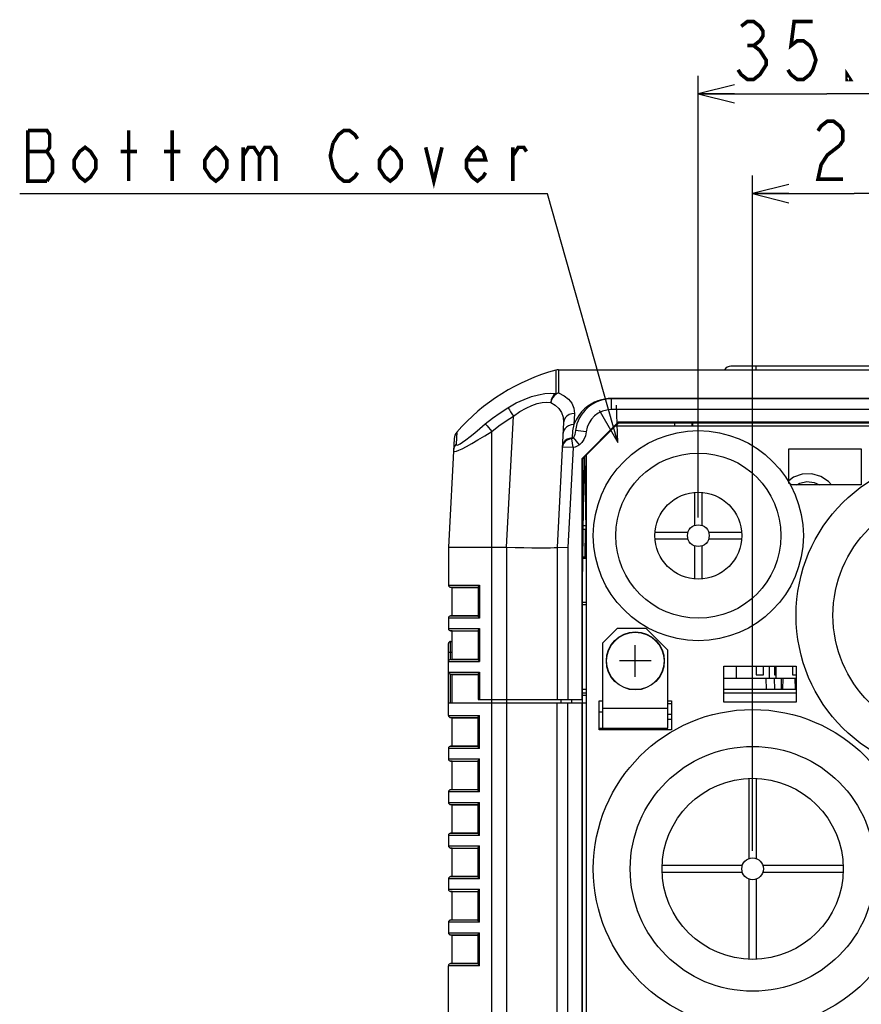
# Model space of a CAD drawing. Extents: x 27 to 410, y 33 to 287.
# Tile 2 of 34: x 27 to 74, y 66 to 120. Entities that reach past the tile are written whole.
import ezdxf

# ---------------------------------------------------------------- set-up
doc = ezdxf.new("R2010")
doc.units = 0
doc.header["$LTSCALE"] = 23.1
doc.layers.get('0').update_dxf_attribs({"linetype": 'CONTINUOUS'})
for name, color, linetype in [('ALL_CURVE', 7, 'CONTINUOUS'), ('ALL_DIM', 7, 'CONTINUOUS'), ('ALL_NOTE', 7, 'CONTINUOUS')]:
    doc.layers.add(name, color=color, linetype=linetype)
doc.dimstyles.get("Standard").update_dxf_attribs({"dimtxt": 2.5, "dimasz": 2.5, "dimexe": 1.25, "dimexo": 0.625, "dimtad": 1, "dimcen": 2.5, "dimazin": 3, "dimtfac": 1, "dimtmove": 0, "dimatfit": 3})

# ---------------------------------------------------------------- blocks, each defined once
blk = doc.blocks.new('_OPEN')
at = {"color": 0, "linetype": 'BYBLOCK'}
for p, q in [((0, 0), (-1, 0.25)), ((-1, -0.25), (0, 0)), ((-1, 0), (0, 0))]:
    blk.add_line(p, q, dxfattribs=at)
blk = doc.blocks.new('*D12')
at = {"layer": 'ALL_DIM', "color": 2, "linetype": 'CONTINUOUS'}
for p, q in [((64.563, 92.41), (64.563, 116.805)), ((78.763, 88.01), (78.763, 116.805)), ((64.563, 115.805), (71.663, 115.805)), ((78.763, 115.805), (71.663, 115.805))]:
    blk.add_line(p, q, dxfattribs=at)
at = {"layer": 'ALL_DIM', "color": 2, "linetype": 'CONTINUOUS', "xscale": 2, "yscale": 2, "zscale": 2, "rotation": 180}
blk.add_blockref('_OPEN', (64.563, 115.805), dxfattribs=at)
at = {"layer": 'ALL_DIM', "color": 2, "linetype": 'CONTINUOUS', "xscale": 2, "yscale": 2, "zscale": 2}
blk.add_blockref('_OPEN', (78.763, 115.805), dxfattribs=at)
blk = doc.blocks.new('*D14')
at = {"layer": 'ALL_DIM', "color": 2, "linetype": 'CONTINUOUS'}
for p, q in [((67.563, 74.01), (67.563, 111.298)), ((78.763, 88.01), (78.763, 111.298)), ((67.563, 110.298), (73.163, 110.298)), ((78.763, 110.298), (73.163, 110.298))]:
    blk.add_line(p, q, dxfattribs=at)
at = {"layer": 'ALL_DIM', "color": 2, "linetype": 'CONTINUOUS', "xscale": 2, "yscale": 2, "zscale": 2, "rotation": 180}
blk.add_blockref('_OPEN', (67.563, 110.298), dxfattribs=at)
at = {"layer": 'ALL_DIM', "color": 2, "linetype": 'CONTINUOUS', "xscale": 2, "yscale": 2, "zscale": 2}
blk.add_blockref('_OPEN', (78.763, 110.298), dxfattribs=at)

msp = doc.modelspace()

# ---------------------------------------------------------------- linework, layer by layer
at = {"color": 7, "linetype": 'CONTINUOUS'}
for p, q in [((103.583, 100.77), (66.363, 100.77)), ((67.763, 100.57), (67.763, 100.77)), ((56.685, 100.549), (56.685, 99.269)), ((56.842, 100.57), (56.842, 99.563)), ((56.842, 100.57), (100.486, 100.57)), ((56.842, 99.563), (56.842, 99.289)), ((59.763, 98.37), (59.763, 98.986)), ((76.467, 98.986), (59.763, 98.986)), ((97.763, 98.97), (59.763, 98.97)), ((53.967, 90.77), (54.347, 98.016)), ((57.723, 98.159), (57.692, 97.543)), ((97.763, 98.37), (59.763, 98.37)), ((57.124, 97.662), (56.763, 90.77)), ((58.142, 95.671), (60.142, 97.671)), ((60.163, 97.65), (59.963, 97.45)), ((60.142, 97.671), (60.163, 97.65)), ((76.384, 97.671), (60.142, 97.671)), ((60.163, 97.65), (76.363, 97.65)), ((63.266, 97.45), (63.272, 97.65)), ((64.22, 97.45), (64.223, 97.65)), ((64.262, 97.45), (64.266, 97.65)), ((51.225, 97.135), (51.189, 96.467)), ((53.163, 57.742), (53.163, 97.162)), ((57.586, 96.809), (57.585, 96.756)), ((57.995, 96.423), (57.671, 96.833)), ((58.374, 97.145), (57.779, 97.221)), ((51.078, 96.771), (50.763, 90.77)), ((57.076, 96.417), (57.053, 96.305)), ((57.652, 96.273), (57.053, 96.305)), ((57.652, 96.273), (57.363, 90.754)), ((57.652, 96.273), (57.585, 96.756)), ((58.163, 88.718), (58.249, 95.738)), ((58.249, 95.735), (58.163, 95.65)), ((58.362, 95.851), (58.249, 95.738)), ((58.363, 91.77), (58.293, 95.782)), ((58.142, 82.37), (58.142, 95.671)), ((58.142, 95.671), (58.163, 95.65)), ((58.163, 62.97), (58.163, 95.65)), ((69.702, 94.21), (69.563, 94.307)), ((64.363, 91.976), (64.363, 93.802)), ((64.763, 93.802), (64.763, 91.976)), ((58.346, 92.77), (58.363, 92.77)), ((58.203, 91.966), (58.36, 91.966)), ((58.2, 91.77), (58.363, 91.77)), ((58.305, 90.25), (58.329, 91.771)), ((62.171, 91.61), (63.997, 91.61)), ((65.129, 91.61), (66.955, 91.61)), ((63.997, 91.21), (62.171, 91.21)), ((64.363, 89.018), (64.363, 90.844)), ((64.763, 90.844), (64.763, 89.018)), ((66.955, 91.21), (65.129, 91.21)), ((50.763, 90.77), (50.763, 88.68)), ((50.763, 90.77), (53.963, 90.77)), ((53.963, 90.77), (53.963, 57.735)), ((56.763, 90.77), (56.763, 82.37)), ((56.763, 90.77), (57.363, 90.754)), ((57.363, 90.754), (57.363, 82.37)), ((58.181, 90.17), (58.363, 90.17)), ((58.182, 90.25), (58.363, 90.25)), ((50.763, 88.68), (52.483, 88.68)), ((52.483, 88.68), (52.483, 86.86)), ((50.963, 88.552), (50.873, 88.56)), ((50.873, 88.56), (52.4, 88.56)), ((50.963, 86.987), (50.963, 88.552)), ((50.963, 88.552), (52.397, 88.552)), ((52.397, 88.567), (52.397, 86.973)), ((58.163, 87.73), (58.363, 87.73)), ((58.163, 87.612), (58.363, 87.612)), ((50.763, 86.86), (50.763, 86.28)), ((52.483, 86.86), (50.763, 86.86)), ((50.873, 86.98), (50.963, 86.987)), ((52.4, 86.98), (50.873, 86.98)), ((50.963, 86.987), (52.397, 86.987)), ((50.763, 86.28), (52.483, 86.28)), ((50.963, 86.152), (50.873, 86.16)), ((50.873, 86.16), (52.4, 86.16)), ((50.963, 84.587), (50.963, 86.152)), ((50.963, 86.152), (52.397, 86.152)), ((52.397, 86.167), (52.397, 84.573)), ((52.483, 86.28), (52.483, 84.46)), ((50.763, 81.48), (50.763, 85.45)), ((50.883, 84.58), (50.883, 85.57)), ((50.883, 85.57), (50.963, 85.57)), ((50.763, 84.97), (50.963, 84.97)), ((50.763, 84.46), (52.483, 84.46)), ((50.873, 84.58), (50.963, 84.587)), ((50.873, 84.58), (52.4, 84.58)), ((50.963, 84.587), (52.397, 84.587)), ((50.763, 83.88), (52.483, 83.88)), ((50.963, 83.752), (50.873, 83.76)), ((50.873, 83.76), (52.4, 83.76)), ((50.883, 82.17), (50.883, 83.759)), ((50.963, 82.17), (50.963, 83.752)), ((50.963, 83.752), (52.397, 83.752)), ((52.397, 83.767), (52.397, 82.37)), ((52.483, 83.88), (52.483, 82.37)), ((66.649, 84.21), (66.649, 83.53)), ((67.763, 84.21), (67.763, 83.73)), ((68.163, 83.73), (68.163, 84.21)), ((68.477, 84.21), (68.477, 83.53)), ((68.763, 84.21), (68.763, 83.73)), ((68.849, 84.21), (68.849, 83.53)), ((69.763, 84.21), (69.763, 83.73)), ((69.963, 83.53), (65.963, 83.53)), ((67.763, 83.73), (68.163, 83.73)), ((68.325, 82.93), (68.317, 83.53)), ((68.763, 83.73), (68.849, 83.73)), ((68.78, 82.93), (68.769, 83.53)), ((69.163, 82.93), (69.153, 83.53)), ((69.229, 83.53), (69.218, 82.93)), ((69.763, 83.73), (69.963, 83.73)), ((69.897, 83.53), (69.908, 82.93)), ((58.163, 82.93), (58.363, 82.93)), ((58.163, 82.733), (58.363, 82.733)), ((65.963, 82.93), (69.963, 82.93)), ((65.963, 82.733), (69.963, 82.733)), ((50.763, 82.17), (58.363, 82.17)), ((52.397, 82.37), (58.142, 82.37)), ((56.763, 61.97), (56.763, 82.17)), ((56.963, 82.37), (56.963, 82.17)), ((57.363, 57.705), (57.363, 82.17)), ((57.563, 82.37), (57.563, 82.17)), ((58.146, 82.37), (58.146, 82.17)), ((58.15, 62.97), (58.15, 82.17)), ((63.083, 82.13), (62.883, 82.13)), ((59.083, 81.69), (59.283, 81.69)), ((50.763, 81.48), (52.483, 81.48)), ((50.963, 81.352), (50.873, 81.36)), ((50.873, 81.36), (52.4, 81.36)), ((50.963, 79.787), (50.963, 81.352)), ((50.963, 81.352), (52.397, 81.352)), ((52.397, 79.774), (52.397, 81.366)), ((52.483, 79.66), (52.483, 81.48)), ((63.083, 81.53), (62.883, 81.53)), ((62.883, 81.268), (63.083, 81.268)), ((60.094, 80.77), (60.094, 80.69)), ((61.512, 80.77), (61.512, 80.69)), ((50.763, 79.66), (50.763, 79.08)), ((52.483, 79.66), (50.763, 79.66)), ((50.873, 79.78), (50.963, 79.787)), ((52.4, 79.78), (50.873, 79.78)), ((50.963, 79.787), (52.397, 79.787)), ((50.763, 79.08), (52.483, 79.08)), ((50.963, 78.952), (50.873, 78.96)), ((50.873, 78.96), (52.4, 78.96)), ((50.963, 77.387), (50.963, 78.952)), ((50.963, 78.952), (52.397, 78.952)), ((52.397, 77.374), (52.397, 78.966)), ((52.483, 77.26), (52.483, 79.08)), ((67.363, 73.576), (67.363, 78.006)), ((67.763, 78.006), (67.763, 73.576)), ((50.763, 77.26), (50.763, 76.68)), ((52.483, 77.26), (50.763, 77.26)), ((50.873, 77.38), (50.963, 77.387)), ((52.4, 77.38), (50.873, 77.38)), ((50.963, 77.387), (52.397, 77.387)), ((50.763, 76.68), (52.483, 76.68)), ((52.483, 74.86), (52.483, 76.68)), ((50.963, 76.552), (50.873, 76.56)), ((50.873, 76.56), (52.4, 76.56)), ((50.963, 74.987), (50.963, 76.552)), ((50.963, 76.552), (52.397, 76.552)), ((52.397, 74.974), (52.397, 76.566)), ((50.763, 74.86), (50.763, 74.28)), ((52.483, 74.86), (50.763, 74.86)), ((50.873, 74.98), (50.963, 74.987)), ((52.4, 74.98), (50.873, 74.98)), ((50.963, 74.987), (52.397, 74.987)), ((50.763, 74.28), (52.483, 74.28)), ((50.963, 74.152), (50.873, 74.16)), ((50.873, 74.16), (52.4, 74.16)), ((50.963, 72.587), (50.963, 74.152)), ((50.963, 74.152), (52.397, 74.152)), ((52.397, 72.574), (52.397, 74.166)), ((52.483, 72.46), (52.483, 74.28)), ((62.567, 73.21), (66.997, 73.21)), ((68.129, 73.21), (72.559, 73.21)), ((50.763, 72.46), (50.763, 71.88)), ((52.483, 72.46), (50.763, 72.46)), ((50.873, 72.58), (50.963, 72.587)), ((52.4, 72.58), (50.873, 72.58)), ((50.963, 72.587), (52.397, 72.587)), ((66.997, 72.81), (62.567, 72.81)), ((67.363, 68.014), (67.363, 72.444)), ((67.763, 72.444), (67.763, 68.014)), ((72.559, 72.81), (68.129, 72.81)), ((50.763, 71.88), (52.483, 71.88)), ((52.483, 70.06), (52.483, 71.88)), ((50.963, 71.752), (50.873, 71.76)), ((50.873, 71.76), (52.4, 71.76)), ((50.963, 70.187), (50.963, 71.752)), ((50.963, 71.752), (52.397, 71.752)), ((52.397, 70.174), (52.397, 71.766)), ((50.873, 70.18), (50.963, 70.187)), ((52.4, 70.18), (50.873, 70.18)), ((50.963, 70.187), (52.397, 70.187)), ((50.763, 70.06), (50.763, 69.48)), ((52.483, 70.06), (50.763, 70.06)), ((50.763, 69.48), (52.483, 69.48)), ((50.963, 69.352), (50.873, 69.36)), ((50.873, 69.36), (52.4, 69.36)), ((50.963, 67.787), (50.963, 69.352)), ((50.963, 69.352), (52.397, 69.352)), ((52.397, 67.774), (52.397, 69.366)), ((52.483, 67.66), (52.483, 69.48)), ((50.763, 57.04), (50.763, 67.66)), ((52.483, 67.66), (50.763, 67.66)), ((50.873, 67.78), (50.963, 67.787)), ((52.4, 67.78), (50.873, 67.78)), ((50.963, 67.787), (52.397, 67.787))]:
    msp.add_line(p, q, dxfattribs=at)
at = {"color": 3, "linetype": 'CONTINUOUS'}
for p, q in [((59.963, 97.45), (58.363, 95.85)), ((74.963, 97.45), (59.963, 97.45)), ((58.363, 95.85), (58.363, 63.41)), ((69.563, 94.286), (69.563, 96.21)), ((69.563, 96.21), (73.563, 96.21)), ((73.563, 96.21), (73.563, 94.21)), ((73.563, 94.21), (69.61, 94.21)), ((60.083, 86.29), (59.283, 85.49)), ((61.683, 86.29), (60.083, 86.29)), ((62.883, 85.09), (61.683, 86.29)), ((59.283, 80.77), (59.283, 85.49)), ((62.883, 80.77), (62.883, 85.09)), ((65.963, 82.21), (65.963, 84.21)), ((65.963, 84.21), (69.963, 84.21)), ((69.963, 84.21), (69.963, 82.21)), ((58.163, 82.61), (58.363, 82.61)), ((59.083, 80.69), (59.083, 82.29)), ((59.083, 82.29), (59.283, 82.29)), ((62.883, 82.29), (63.083, 82.29)), ((63.083, 82.29), (63.083, 80.69)), ((69.963, 82.21), (65.963, 82.21)), ((59.283, 81.89), (62.883, 81.89)), ((59.083, 80.77), (62.883, 80.77)), ((63.083, 80.69), (59.083, 80.69))]:
    msp.add_line(p, q, dxfattribs=at)
at = {"color": 7, "linetype": 'CONTINUOUS'}
for points in [[(54.047, 98.478), (54.508, 98.738), (54.945, 98.939), (55.353, 99.088), (55.729, 99.191), (56.077, 99.254), (56.396, 99.279), (56.685, 99.269)], [(56.842, 99.289), (56.729, 99.237), (56.623, 99.153), (56.531, 99.043), (56.458, 98.913), (56.409, 98.771)], [(56.685, 99.269), (56.583, 99.184), (56.5, 99.067), (56.441, 98.926), (56.409, 98.771)], [(56.685, 99.269), (56.763, 99.284), (56.842, 99.289)], [(56.842, 99.289), (57.146, 99.134), (57.397, 98.945), (57.583, 98.72), (57.695, 98.459), (57.723, 98.159)], [(59.763, 98.986), (59.585, 98.979), (59.4, 98.956), (59.208, 98.915), (59.014, 98.856), (58.823, 98.777), (58.636, 98.678), (58.455, 98.559), (58.28, 98.416), (58.113, 98.249), (57.956, 98.05), (57.813, 97.815), (57.692, 97.543)], [(52.796, 97.578), (53.201, 97.899), (53.618, 98.199), (54.047, 98.478)], [(54.047, 98.478), (54.081, 98.43), (54.132, 98.355), (54.195, 98.256), (54.269, 98.141), (54.347, 98.016)], [(54.347, 98.016), (54.708, 98.266), (55.051, 98.46), (55.37, 98.603), (55.664, 98.701), (55.935, 98.76), (56.184, 98.783), (56.409, 98.771)], [(56.409, 98.771), (56.658, 98.621), (56.863, 98.436), (57.014, 98.215), (57.104, 97.958), (57.124, 97.662)], [(53.163, 97.162), (53.546, 97.467), (53.941, 97.752), (54.347, 98.016)], [(57.723, 98.159), (57.573, 98.143), (57.432, 98.095), (57.309, 98.017), (57.213, 97.915), (57.15, 97.794), (57.124, 97.662)], [(51.189, 96.467), (51.2, 96.421), (51.239, 96.408), (51.306, 96.427), (51.406, 96.48), (51.545, 96.573), (51.728, 96.709), (51.954, 96.886), (52.213, 97.097), (52.499, 97.332), (52.796, 97.578)], [(52.796, 97.578), (52.837, 97.537), (52.898, 97.469), (52.977, 97.381), (53.067, 97.276), (53.163, 97.162)], [(57.692, 97.543), (57.541, 97.529), (57.4, 97.483), (57.278, 97.408), (57.182, 97.309), (57.119, 97.192), (57.093, 97.065)], [(57.692, 97.543), (57.617, 97.197), (57.586, 96.809)], [(51.043, 96.12), (51.059, 96.076), (51.111, 96.062), (51.199, 96.078), (51.33, 96.126), (51.511, 96.212), (51.752, 96.34), (52.048, 96.507), (52.39, 96.706), (52.768, 96.928), (53.163, 97.162)], [(57.586, 96.809), (57.449, 96.785), (57.323, 96.736), (57.216, 96.664), (57.133, 96.573), (57.078, 96.468), (57.056, 96.356)], [(57.671, 96.833), (57.642, 96.794), (57.613, 96.769), (57.585, 96.756)], [(57.586, 96.809), (57.63, 96.817), (57.671, 96.833)], [(57.779, 97.221), (57.759, 97.099), (57.733, 96.99), (57.704, 96.902), (57.671, 96.833)], [(58.374, 97.145), (58.323, 96.916), (58.236, 96.714), (58.125, 96.55), (57.995, 96.423)], [(51.189, 96.467), (51.114, 96.363), (51.065, 96.245), (51.043, 96.12)], [(57.585, 96.756), (57.448, 96.732), (57.322, 96.683), (57.214, 96.612), (57.13, 96.521), (57.076, 96.417)], [(57.995, 96.423), (57.879, 96.348), (57.763, 96.299), (57.652, 96.273)], [(71.915, 94.21), (71.759, 94.405), (71.334, 94.685), (70.831, 94.833), (70.305, 94.813), (69.828, 94.636), (69.563, 94.431)], [(70.01, 94.21), (70.173, 94.31), (70.56, 94.4), (70.963, 94.352), (71.263, 94.21)], [(53.967, 90.77), (54.45, 90.758), (54.92, 90.749), (55.361, 90.743), (55.763, 90.74), (56.108, 90.74), (56.389, 90.743), (56.594, 90.749), (56.72, 90.758), (56.763, 90.77)], [(52.483, 88.68), (52.459, 88.655), (52.437, 88.63), (52.419, 88.606), (52.405, 88.585), (52.398, 88.569), (52.397, 88.566)], [(52.483, 86.86), (52.459, 86.885), (52.437, 86.91), (52.419, 86.934), (52.405, 86.955), (52.398, 86.971), (52.397, 86.974)], [(52.483, 86.28), (52.459, 86.255), (52.437, 86.23), (52.419, 86.206), (52.405, 86.185), (52.398, 86.169), (52.397, 86.166)], [(52.483, 84.46), (52.459, 84.485), (52.437, 84.51), (52.419, 84.534), (52.405, 84.555), (52.398, 84.571), (52.397, 84.574)], [(52.397, 83.766), (52.398, 83.769), (52.405, 83.785), (52.419, 83.806), (52.437, 83.83), (52.459, 83.855), (52.483, 83.88)], [(52.397, 81.366), (52.401, 81.378), (52.411, 81.396), (52.429, 81.42), (52.453, 81.448), (52.483, 81.48)], [(52.483, 79.66), (52.453, 79.692), (52.429, 79.72), (52.411, 79.744), (52.401, 79.762), (52.397, 79.774)], [(52.397, 78.966), (52.401, 78.978), (52.411, 78.996), (52.429, 79.02), (52.453, 79.048), (52.483, 79.08)], [(52.483, 77.26), (52.453, 77.292), (52.429, 77.32), (52.411, 77.344), (52.401, 77.362), (52.397, 77.374)], [(52.397, 76.566), (52.401, 76.578), (52.411, 76.596), (52.429, 76.62), (52.453, 76.648), (52.483, 76.68)], [(52.483, 74.86), (52.453, 74.892), (52.429, 74.92), (52.411, 74.944), (52.401, 74.962), (52.397, 74.974)], [(52.397, 74.166), (52.401, 74.178), (52.411, 74.196), (52.429, 74.22), (52.453, 74.248), (52.483, 74.28)], [(52.483, 72.46), (52.453, 72.492), (52.429, 72.52), (52.411, 72.544), (52.401, 72.562), (52.397, 72.574)], [(52.397, 71.766), (52.401, 71.778), (52.411, 71.796), (52.429, 71.82), (52.453, 71.848), (52.483, 71.88)], [(52.483, 70.06), (52.453, 70.092), (52.429, 70.12), (52.411, 70.144), (52.401, 70.162), (52.397, 70.174)], [(52.397, 69.366), (52.401, 69.378), (52.411, 69.396), (52.429, 69.42), (52.453, 69.448), (52.483, 69.48)], [(52.483, 67.66), (52.453, 67.692), (52.429, 67.72), (52.411, 67.744), (52.401, 67.762), (52.397, 67.774)]]:
    msp.add_lwpolyline(points, dxfattribs=at)
for centre, radius in [((64.563, 91.41), 5.8), ((64.563, 91.41), 4.564), ((78.763, 87.01), 8.8), ((64.563, 91.41), 2.4), ((78.763, 87.01), 6.762), ((64.563, 91.41), 0.6), ((61.083, 84.49), 1.6), ((61.083, 84.49), 1.584), ((67.563, 73.01), 8.8), ((67.563, 73.01), 6.762), ((67.563, 73.01), 5), ((67.563, 73.01), 0.6)]:
    msp.add_circle(centre, radius, dxfattribs=at)
for centre, radius, start, end in [((66.363, 100.37), 0.4, 90, 149.7761), ((59.606, 89.806), 11.133, 105.212, 138.8308), ((56.842, 99.97), 0.6, 90, 105.212), ((59.763, 96.97), 2, 90, 172.8001), ((59.763, 96.97), 1.4, 90, 172.8001), ((51.677, 96.74), 0.6, 138.8307, 177), ((50.883, 88.68), 0.12, 180, 265), ((50.883, 86.86), 0.12, 95, 180), ((50.883, 86.28), 0.12, 180, 265), ((50.883, 85.45), 0.12, 90, 180), ((50.883, 84.46), 0.12, 95, 180), ((50.883, 83.88), 0.12, 180, 265), ((50.883, 81.48), 0.12, 180, 265), ((50.883, 79.66), 0.12, 95, 180), ((50.883, 79.08), 0.12, 180, 265), ((50.883, 77.26), 0.12, 95, 180), ((50.883, 76.68), 0.12, 180, 265), ((50.883, 74.86), 0.12, 95, 180), ((50.883, 74.28), 0.12, 180, 265), ((50.883, 72.46), 0.12, 95, 180), ((50.883, 71.88), 0.12, 180, 265), ((50.883, 70.06), 0.12, 95, 180), ((50.883, 69.48), 0.12, 180, 265), ((50.883, 67.66), 0.12, 95, 180)]:
    msp.add_arc(centre, radius, start, end, dxfattribs=at)
at = {"layer": 'ALL_CURVE', "color": 40, "linetype": 'CONTINUOUS'}
for p, q in [((61.083, 83.61), (61.083, 85.37)), ((61.963, 84.49), (60.203, 84.49))]:
    msp.add_line(p, q, dxfattribs=at)
at = {"layer": 'ALL_DIM', "color": 2, "linetype": 'CONTINUOUS', "const_width": 0.2}
for points in [[(66.93, 119.538), (67.274, 119.805), (67.618, 119.805), (67.962, 119.538), (68.134, 119.272), (68.134, 119.005), (67.962, 118.738), (67.618, 118.472), (67.962, 118.205), (68.134, 117.938), (68.306, 117.672), (68.306, 117.405), (68.134, 117.138), (67.962, 116.872), (67.618, 116.605), (67.274, 116.605), (66.93, 116.872), (66.758, 117.138)], [(70.886, 119.805), (69.854, 119.805), (69.682, 118.472), (70.026, 118.738), (70.37, 118.738), (70.714, 118.472), (70.886, 118.205), (71.058, 117.672), (70.886, 117.138), (70.714, 116.872), (70.37, 116.605), (70.026, 116.605), (69.682, 116.872), (69.51, 117.138)], [(67.274, 118.472), (67.618, 118.472)], [(72.95, 116.605), (72.778, 116.605), (72.778, 116.872), (72.95, 116.605)], [(71.173, 113.765), (71.345, 114.032), (71.689, 114.298), (72.033, 114.298), (72.377, 114.032), (72.549, 113.765), (72.549, 113.232), (72.377, 112.965)], [(72.377, 112.965), (71.689, 112.432), (71.345, 111.898), (71.173, 111.098), (72.549, 111.098)]]:
    msp.add_lwpolyline(points, dxfattribs=at)
at = {"layer": 'ALL_NOTE', "color": 2, "linetype": 'CONTINUOUS'}
for p, q in [((55.975, 110.29), (27.079, 110.29)), ((56.225, 110.29), (55.975, 110.29)), ((60.111, 96.553), (56.225, 110.29))]:
    msp.add_line(p, q, dxfattribs=at)
at = {"layer": 'ALL_NOTE', "color": 2, "linetype": 'CONTINUOUS', "const_width": 0.2}
for points in [[(27.531, 113.79), (27.531, 110.99), (28.584, 110.99)], [(28.584, 110.99), (28.885, 111.456), (28.885, 112.156), (28.735, 112.39), (28.584, 112.623), (28.735, 112.856), (28.735, 113.556), (28.584, 113.79), (27.531, 113.79)], [(33.099, 110.99), (33.099, 113.79)], [(35.507, 110.99), (35.507, 113.79)], [(44.387, 113.09), (44.688, 113.556), (44.989, 113.79), (45.29, 113.79), (45.591, 113.556), (45.741, 113.323)], [(45.741, 111.456), (45.591, 111.223), (45.29, 110.99), (44.989, 110.99), (44.688, 111.223), (44.537, 111.456), (44.387, 111.69), (44.236, 112.39), (44.387, 113.09)], [(27.531, 112.623), (28.584, 112.623)], [(31.293, 111.69), (30.992, 111.223), (30.691, 110.99), (30.39, 111.223), (30.089, 111.69), (30.089, 112.156), (30.39, 112.623), (30.691, 112.856), (30.992, 112.623), (31.293, 112.156), (31.293, 111.69)], [(32.648, 112.623), (33.551, 112.623)], [(35.056, 112.623), (35.959, 112.623)], [(38.517, 111.69), (38.216, 111.223), (37.915, 110.99), (37.614, 111.223), (37.313, 111.69), (37.313, 112.156), (37.614, 112.623), (37.915, 112.856), (38.216, 112.623), (38.517, 112.156), (38.517, 111.69)], [(39.42, 112.856), (39.42, 110.99)], [(39.42, 112.39), (39.721, 112.856), (40.022, 112.856), (40.323, 112.39), (40.323, 110.99)], [(40.323, 112.39), (40.624, 112.856), (40.925, 112.856), (41.226, 112.39), (41.226, 110.99)], [(48.149, 111.69), (47.848, 111.223), (47.547, 110.99), (47.246, 111.223), (46.945, 111.69), (46.945, 112.156), (47.246, 112.623), (47.547, 112.856), (47.848, 112.623), (48.149, 112.156), (48.149, 111.69)], [(49.504, 112.856), (49.955, 110.99), (50.407, 112.856)], [(52.815, 111.456), (52.664, 111.223), (52.363, 110.99), (52.062, 111.223), (51.761, 111.69), (51.761, 112.156), (52.062, 112.623), (52.363, 112.856), (52.664, 112.623), (52.815, 112.156), (51.761, 112.156)], [(54.32, 112.39), (54.621, 112.856), (54.922, 112.856), (55.072, 112.623)], [(54.32, 110.99), (54.32, 112.856)]]:
    msp.add_lwpolyline(points, dxfattribs=at)
at = {"layer": 'ALL_NOTE', "color": 2, "linetype": 'CONTINUOUS'}
msp.add_lwpolyline([(59.085, 98.341), (60.111, 96.553), (60.047, 98.613)], dxfattribs=at)

# ---------------------------------------------------------------- dimensions: what is measured, and where the dimension line sits
at = {"layer": 'ALL_DIM', "color": 2, "linetype": 'CONTINUOUS'}
dim = msp.add_linear_dim(base=(78.763, 115.805), p1=(64.563, 92.41), p2=(78.763, 88.01), dimstyle='Standard', dxfattribs=at)
dim.commit()
dim.dimension.update_dxf_attribs({"geometry": '*D12', "text_midpoint": (66.07, 116.605), "dimtype": 128})
dim = msp.add_linear_dim(base=(67.563, 110.298), p1=(78.763, 88.01), p2=(67.563, 74.01), angle=180, dimstyle='Standard', dxfattribs=at)
dim.commit()
dim.dimension.update_dxf_attribs({"geometry": '*D14', "text_midpoint": (70.485, 111.098), "dimtype": 128})

doc.saveas('drawing.dxf')
